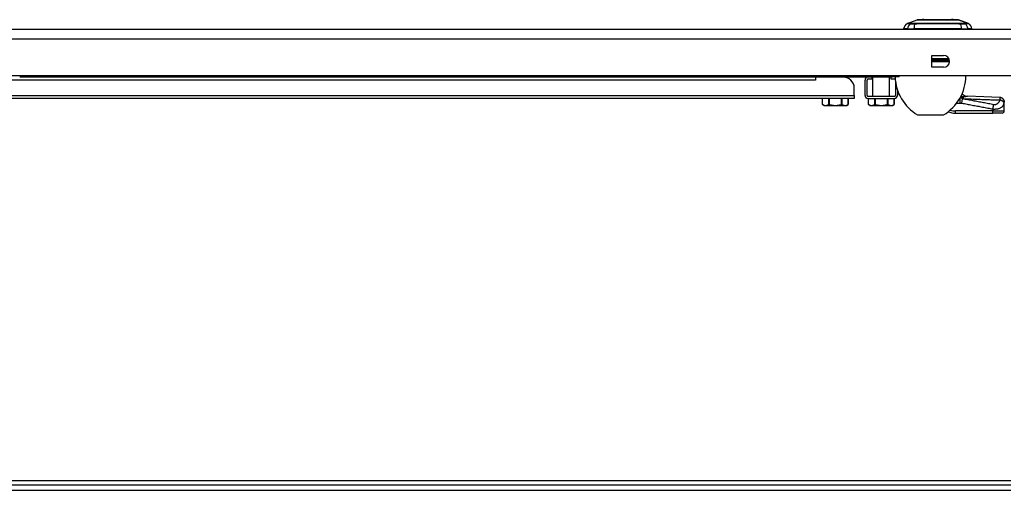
# Model space of a CAD drawing. Header units: inches. Extents: x 6 to 216, y 11 to 118.
# Tile 165 of 212: x 24 to 41, y 80 to 88. Entities that reach past the tile are written whole.
import ezdxf

# ---------------------------------------------------------------- set-up
doc = ezdxf.new("R2010")
doc.units = ezdxf.units.IN
doc.header["$MEASUREMENT"] = 0
doc.layers.add('Visible Edges(ANSI)', color=7, linetype='Continuous', lineweight=25)
doc.layers.add('Visible Tangent Edges(ANSI)', color=7, linetype='Continuous', lineweight=25)

msp = doc.modelspace()

# ---------------------------------------------------------------- linework, layer by layer
at = {"layer": 'Visible Edges(ANSI)'}
for p, q in [((39.512, 87.684), (39.686, 87.752)), ((40.4, 87.752), (40.574, 87.684)), ((41.306, 87.582), (5.71, 87.582)), ((39.521, 87.597), (39.453, 87.597)), ((39.521, 87.597), (39.631, 87.597)), ((40.455, 87.597), (39.631, 87.597)), ((40.455, 87.597), (40.566, 87.597)), ((40.634, 87.597), (40.566, 87.597)), ((39.94, 86.93), (39.94, 87.133)), ((39.94, 87.133), (40.143, 87.133)), ((40.143, 86.93), (39.94, 86.93)), ((41.306, 86.782), (5.71, 86.782)), ((24.173, 86.764), (39.253, 86.764)), ((37.929, 86.764), (37.929, 86.71)), ((37.929, 86.758), (37.93, 86.758)), ((37.93, 86.71), (37.929, 86.71)), ((37.929, 86.71), (37.929, 86.71)), ((37.93, 86.764), (37.93, 86.71)), ((38.417, 86.763), (38.417, 86.764)), ((38.45, 86.758), (38.467, 86.758)), ((38.717, 86.758), (38.467, 86.758)), ((38.717, 86.758), (38.717, 86.764)), ((38.785, 86.443), (38.785, 86.71)), ((38.821, 86.443), (38.821, 86.71)), ((38.839, 86.728), (38.901, 86.728)), ((38.901, 86.764), (38.901, 86.728)), ((38.922, 86.425), (38.922, 86.764)), ((39.211, 86.425), (39.211, 86.764)), ((39.231, 86.764), (39.231, 86.728)), ((39.231, 86.728), (39.293, 86.728)), ((39.378, 86.764), (39.253, 86.764)), ((39.311, 86.691), (39.311, 86.443)), ((39.378, 86.764), (39.378, 86.782)), ((38.599, 86.443), (38.599, 86.567)), ((39.347, 86.535), (39.347, 86.443)), ((38.599, 86.389), (23.89, 86.389)), ((38.049, 86.286), (38.049, 86.389)), ((38.495, 86.286), (38.495, 86.389)), ((38.599, 86.443), (38.599, 86.389)), ((39.293, 86.425), (38.839, 86.425)), ((38.839, 86.389), (39.293, 86.389)), ((38.843, 86.286), (38.843, 86.389)), ((39.289, 86.286), (39.289, 86.389)), ((41.193, 86.328), (41.193, 86.329)), ((41.193, 86.176), (41.193, 86.328)), ((38.076, 86.271), (38.049, 86.286)), ((38.076, 86.271), (38.102, 86.271)), ((38.102, 86.271), (38.272, 86.271)), ((38.272, 86.271), (38.442, 86.271)), ((38.442, 86.271), (38.468, 86.271)), ((38.468, 86.271), (38.495, 86.286)), ((38.87, 86.271), (38.843, 86.286)), ((38.87, 86.271), (38.897, 86.271)), ((38.897, 86.271), (39.066, 86.271)), ((39.066, 86.271), (39.236, 86.271)), ((39.236, 86.271), (39.262, 86.271)), ((39.262, 86.271), (39.289, 86.286)), ((40.347, 86.137), (40.996, 86.137)), ((41.153, 86.137), (40.996, 86.137)), ((40.134, 86.104), (39.7, 86.104)), ((41.306, 79.779), (5.71, 79.779)), ((5.71, 79.711), (41.306, 79.711))]:
    msp.add_line(p, q, dxfattribs=at)
at = {"layer": 'Visible Edges(ANSI)', "flags": 128}
for points in [[(40.398, 87.752), (40.398, 87.752), (40.397, 87.752), (40.394, 87.752), (40.391, 87.752), (40.388, 87.752), (40.383, 87.752), (40.378, 87.752), (40.371, 87.752), (40.364, 87.752), (40.356, 87.752), (40.348, 87.752), (40.338, 87.752), (40.328, 87.752), (40.318, 87.752), (40.306, 87.753), (40.294, 87.753), (40.282, 87.753), (40.269, 87.752), (40.255, 87.752), (40.241, 87.752), (40.226, 87.752), (40.211, 87.752), (40.195, 87.752), (40.179, 87.752), (40.163, 87.752), (40.146, 87.752), (40.129, 87.752), (40.112, 87.752), (40.095, 87.752), (40.078, 87.752), (40.06, 87.752), (40.043, 87.752), (40.025, 87.752), (40.008, 87.752), (39.991, 87.752), (39.974, 87.752), (39.957, 87.752), (39.94, 87.752), (39.923, 87.752), (39.907, 87.752), (39.891, 87.752), (39.875, 87.752), (39.86, 87.752), (39.845, 87.752), (39.831, 87.752), (39.817, 87.752), (39.804, 87.753), (39.792, 87.753), (39.78, 87.753), (39.768, 87.752), (39.758, 87.752), (39.748, 87.752), (39.739, 87.752), (39.73, 87.752), (39.722, 87.752), (39.715, 87.752), (39.709, 87.752), (39.703, 87.752), (39.699, 87.752), (39.695, 87.752), (39.692, 87.752), (39.69, 87.752), (39.689, 87.752), (39.688, 87.752)], [(40.463, 86.471), (40.475, 86.461), (40.488, 86.451), (40.502, 86.443), (40.516, 86.437), (40.529, 86.432), (40.541, 86.43), (40.551, 86.428), (40.559, 86.428)], [(41.116, 86.409), (40.838, 86.417), (40.559, 86.428)], [(41.116, 86.409), (41.131, 86.407), (41.145, 86.402), (41.159, 86.395), (41.17, 86.385), (41.18, 86.373), (41.187, 86.359), (41.191, 86.345), (41.193, 86.329)], [(38.051, 86.285), (38.051, 86.285), (38.051, 86.285), (38.051, 86.285), (38.051, 86.285), (38.051, 86.285), (38.05, 86.286), (38.05, 86.286), (38.05, 86.286), (38.05, 86.286), (38.05, 86.286), (38.05, 86.286), (38.05, 86.286), (38.049, 86.286), (38.049, 86.286), (38.049, 86.286), (38.049, 86.286), (38.049, 86.286), (38.049, 86.286), (38.049, 86.286), (38.049, 86.286), (38.049, 86.286), (38.049, 86.286), (38.049, 86.286), (38.049, 86.286)], [(38.051, 86.285), (38.054, 86.284), (38.056, 86.283), (38.058, 86.281), (38.061, 86.28), (38.063, 86.279), (38.065, 86.279), (38.067, 86.278), (38.069, 86.277), (38.071, 86.276), (38.073, 86.275), (38.076, 86.275), (38.078, 86.274), (38.08, 86.274), (38.082, 86.273), (38.084, 86.273), (38.086, 86.272), (38.088, 86.272), (38.09, 86.271), (38.092, 86.271), (38.094, 86.271), (38.096, 86.271), (38.098, 86.271), (38.1, 86.271), (38.102, 86.271)], [(38.102, 86.271), (38.104, 86.271), (38.106, 86.271), (38.109, 86.271), (38.111, 86.271), (38.113, 86.271), (38.115, 86.271), (38.117, 86.272), (38.119, 86.272), (38.121, 86.273), (38.123, 86.273), (38.125, 86.274), (38.127, 86.274), (38.129, 86.275), (38.131, 86.275), (38.133, 86.276), (38.136, 86.277), (38.138, 86.278), (38.14, 86.279), (38.142, 86.279), (38.144, 86.28), (38.146, 86.281), (38.149, 86.283), (38.151, 86.284), (38.153, 86.285)], [(38.17, 86.285), (38.169, 86.285), (38.169, 86.285), (38.168, 86.286), (38.167, 86.286), (38.166, 86.286), (38.165, 86.286), (38.164, 86.286), (38.164, 86.286), (38.163, 86.286), (38.162, 86.286), (38.161, 86.286), (38.16, 86.286), (38.16, 86.286), (38.159, 86.286), (38.158, 86.286), (38.158, 86.286), (38.157, 86.286), (38.156, 86.286), (38.156, 86.286), (38.155, 86.286), (38.155, 86.286), (38.154, 86.285), (38.154, 86.285), (38.153, 86.285)], [(38.17, 86.285), (38.175, 86.284), (38.179, 86.283), (38.184, 86.281), (38.188, 86.28), (38.193, 86.279), (38.197, 86.279), (38.201, 86.278), (38.206, 86.277), (38.21, 86.276), (38.214, 86.275), (38.218, 86.275), (38.223, 86.274), (38.227, 86.274), (38.231, 86.273), (38.235, 86.273), (38.239, 86.272), (38.243, 86.272), (38.247, 86.271), (38.251, 86.271), (38.256, 86.271), (38.26, 86.271), (38.264, 86.271), (38.268, 86.271), (38.272, 86.271)], [(38.272, 86.271), (38.276, 86.271), (38.28, 86.271), (38.284, 86.271), (38.288, 86.271), (38.293, 86.271), (38.297, 86.271), (38.301, 86.272), (38.305, 86.272), (38.309, 86.273), (38.313, 86.273), (38.317, 86.274), (38.321, 86.274), (38.326, 86.275), (38.33, 86.275), (38.334, 86.276), (38.338, 86.277), (38.343, 86.278), (38.347, 86.279), (38.351, 86.279), (38.356, 86.28), (38.36, 86.281), (38.365, 86.283), (38.369, 86.284), (38.374, 86.285)], [(38.391, 86.285), (38.39, 86.285), (38.39, 86.285), (38.389, 86.286), (38.389, 86.286), (38.388, 86.286), (38.388, 86.286), (38.387, 86.286), (38.386, 86.286), (38.386, 86.286), (38.385, 86.286), (38.384, 86.286), (38.384, 86.286), (38.383, 86.286), (38.382, 86.286), (38.381, 86.286), (38.38, 86.286), (38.38, 86.286), (38.379, 86.286), (38.378, 86.286), (38.377, 86.286), (38.376, 86.286), (38.375, 86.285), (38.375, 86.285), (38.374, 86.285)], [(38.391, 86.285), (38.393, 86.284), (38.395, 86.283), (38.398, 86.281), (38.4, 86.28), (38.402, 86.279), (38.404, 86.279), (38.406, 86.278), (38.408, 86.277), (38.411, 86.276), (38.413, 86.275), (38.415, 86.275), (38.417, 86.274), (38.419, 86.274), (38.421, 86.273), (38.423, 86.273), (38.425, 86.272), (38.427, 86.272), (38.429, 86.271), (38.431, 86.271), (38.433, 86.271), (38.435, 86.271), (38.437, 86.271), (38.44, 86.271), (38.442, 86.271)], [(38.442, 86.271), (38.444, 86.271), (38.446, 86.271), (38.448, 86.271), (38.45, 86.271), (38.452, 86.271), (38.454, 86.271), (38.456, 86.272), (38.458, 86.272), (38.46, 86.273), (38.462, 86.273), (38.464, 86.274), (38.466, 86.274), (38.468, 86.275), (38.471, 86.275), (38.473, 86.276), (38.475, 86.277), (38.477, 86.278), (38.479, 86.279), (38.481, 86.279), (38.483, 86.28), (38.486, 86.281), (38.488, 86.283), (38.49, 86.284), (38.492, 86.285)], [(38.495, 86.286), (38.495, 86.286), (38.495, 86.286), (38.495, 86.286), (38.495, 86.286), (38.495, 86.286), (38.495, 86.286), (38.495, 86.286), (38.495, 86.286), (38.495, 86.286), (38.495, 86.286), (38.495, 86.286), (38.494, 86.286), (38.494, 86.286), (38.494, 86.286), (38.494, 86.286), (38.494, 86.286), (38.494, 86.286), (38.494, 86.286), (38.493, 86.285), (38.493, 86.285), (38.493, 86.285), (38.493, 86.285), (38.493, 86.285), (38.492, 86.285)], [(38.846, 86.285), (38.846, 86.285), (38.845, 86.285), (38.845, 86.285), (38.845, 86.285), (38.845, 86.285), (38.845, 86.286), (38.844, 86.286), (38.844, 86.286), (38.844, 86.286), (38.844, 86.286), (38.844, 86.286), (38.844, 86.286), (38.844, 86.286), (38.844, 86.286), (38.843, 86.286), (38.843, 86.286), (38.843, 86.286), (38.843, 86.286), (38.843, 86.286), (38.843, 86.286), (38.843, 86.286), (38.843, 86.286), (38.843, 86.286), (38.843, 86.286)], [(38.846, 86.285), (38.848, 86.284), (38.85, 86.283), (38.853, 86.281), (38.855, 86.28), (38.857, 86.279), (38.859, 86.279), (38.861, 86.278), (38.863, 86.277), (38.866, 86.276), (38.868, 86.275), (38.87, 86.275), (38.872, 86.274), (38.874, 86.274), (38.876, 86.273), (38.878, 86.273), (38.88, 86.272), (38.882, 86.272), (38.884, 86.271), (38.886, 86.271), (38.888, 86.271), (38.89, 86.271), (38.892, 86.271), (38.895, 86.271), (38.897, 86.271)], [(38.897, 86.271), (38.899, 86.271), (38.901, 86.271), (38.903, 86.271), (38.905, 86.271), (38.907, 86.271), (38.909, 86.271), (38.911, 86.272), (38.913, 86.272), (38.915, 86.273), (38.917, 86.273), (38.919, 86.274), (38.921, 86.274), (38.923, 86.275), (38.925, 86.275), (38.928, 86.276), (38.93, 86.277), (38.932, 86.278), (38.934, 86.279), (38.936, 86.279), (38.938, 86.28), (38.941, 86.281), (38.943, 86.283), (38.945, 86.284), (38.947, 86.285)], [(38.964, 86.285), (38.964, 86.285), (38.963, 86.285), (38.962, 86.286), (38.961, 86.286), (38.96, 86.286), (38.959, 86.286), (38.959, 86.286), (38.958, 86.286), (38.957, 86.286), (38.956, 86.286), (38.955, 86.286), (38.955, 86.286), (38.954, 86.286), (38.953, 86.286), (38.953, 86.286), (38.952, 86.286), (38.951, 86.286), (38.951, 86.286), (38.95, 86.286), (38.949, 86.286), (38.949, 86.286), (38.948, 86.285), (38.948, 86.285), (38.947, 86.285)], [(38.964, 86.285), (38.969, 86.284), (38.974, 86.283), (38.978, 86.281), (38.983, 86.28), (38.987, 86.279), (38.991, 86.279), (38.996, 86.278), (39, 86.277), (39.004, 86.276), (39.008, 86.275), (39.013, 86.275), (39.017, 86.274), (39.021, 86.274), (39.025, 86.273), (39.029, 86.273), (39.033, 86.272), (39.037, 86.272), (39.042, 86.271), (39.046, 86.271), (39.05, 86.271), (39.054, 86.271), (39.058, 86.271), (39.062, 86.271), (39.066, 86.271)], [(39.066, 86.271), (39.07, 86.271), (39.074, 86.271), (39.079, 86.271), (39.083, 86.271), (39.087, 86.271), (39.091, 86.271), (39.095, 86.272), (39.099, 86.272), (39.103, 86.273), (39.107, 86.273), (39.111, 86.274), (39.116, 86.274), (39.12, 86.275), (39.124, 86.275), (39.128, 86.276), (39.133, 86.277), (39.137, 86.278), (39.141, 86.279), (39.145, 86.279), (39.15, 86.28), (39.154, 86.281), (39.159, 86.283), (39.163, 86.284), (39.168, 86.285)], [(39.185, 86.285), (39.185, 86.285), (39.184, 86.285), (39.184, 86.286), (39.183, 86.286), (39.182, 86.286), (39.182, 86.286), (39.181, 86.286), (39.181, 86.286), (39.18, 86.286), (39.179, 86.286), (39.178, 86.286), (39.178, 86.286), (39.177, 86.286), (39.176, 86.286), (39.175, 86.286), (39.175, 86.286), (39.174, 86.286), (39.173, 86.286), (39.172, 86.286), (39.171, 86.286), (39.17, 86.286), (39.17, 86.285), (39.169, 86.285), (39.168, 86.285)], [(39.185, 86.285), (39.187, 86.284), (39.19, 86.283), (39.192, 86.281), (39.194, 86.28), (39.196, 86.279), (39.198, 86.279), (39.201, 86.278), (39.203, 86.277), (39.205, 86.276), (39.207, 86.275), (39.209, 86.275), (39.211, 86.274), (39.213, 86.274), (39.215, 86.273), (39.217, 86.273), (39.219, 86.272), (39.221, 86.272), (39.223, 86.271), (39.226, 86.271), (39.228, 86.271), (39.23, 86.271), (39.232, 86.271), (39.234, 86.271), (39.236, 86.271)], [(39.236, 86.271), (39.238, 86.271), (39.24, 86.271), (39.242, 86.271), (39.244, 86.271), (39.246, 86.271), (39.248, 86.271), (39.25, 86.272), (39.252, 86.272), (39.254, 86.273), (39.256, 86.273), (39.258, 86.274), (39.261, 86.274), (39.263, 86.275), (39.265, 86.275), (39.267, 86.276), (39.269, 86.277), (39.271, 86.278), (39.273, 86.279), (39.275, 86.279), (39.278, 86.28), (39.28, 86.281), (39.282, 86.283), (39.284, 86.284), (39.287, 86.285)], [(39.289, 86.286), (39.289, 86.286), (39.289, 86.286), (39.289, 86.286), (39.289, 86.286), (39.289, 86.286), (39.289, 86.286), (39.289, 86.286), (39.289, 86.286), (39.289, 86.286), (39.289, 86.286), (39.289, 86.286), (39.289, 86.286), (39.289, 86.286), (39.288, 86.286), (39.288, 86.286), (39.288, 86.286), (39.288, 86.286), (39.288, 86.286), (39.288, 86.285), (39.287, 86.285), (39.287, 86.285), (39.287, 86.285), (39.287, 86.285), (39.287, 86.285)]]:
    msp.add_lwpolyline(points, dxfattribs=at)
at = {"layer": 'Visible Edges(ANSI)'}
for centre, radius, start, end in [((39.57, 87.581), 0.118, 119.7291, 172.0587), ((39.516, 87.675), 0.00984, 111.2505, 119.7291), ((39.688, 87.747), 0.00492, 90.2088, 111.2505), ((40.398, 87.747), 0.00492, 68.7495, 89.7912), ((40.57, 87.675), 0.00984, 60.2709, 68.7495), ((40.517, 87.581), 0.118, 7.9413, 60.2709), ((39.512, 87.605), 0.0394, 191.537, 216.8699), ((40.575, 87.605), 0.0394, 323.1301, 348.463), ((40.143, 87.032), 0.102, 270, 90), ((38.402, 86.567), 0.197, 0, 90), ((38.839, 86.71), 0.0539, 90, 180), ((38.839, 86.71), 0.018, 90, 180), ((39.293, 86.71), 0.0538, 76.9504, 90), ((39.293, 86.71), 0.018, 34.3362, 90), ((40.105, 86.791), 0.8, 181.9806, 238.9551), ((39.729, 86.791), 0.8, 301.0449, 359.3089), ((40.624, 86.586), 0.197, 215.271, 217.2505), ((38.839, 86.443), 0.0539, 180, 270), ((38.839, 86.443), 0.018, 180, 270), ((39.293, 86.443), 0.018, 270, 0), ((39.293, 86.443), 0.0539, 270, 0), ((40.347, 86.452), 0.315, 246.909, 270), ((41.153, 86.176), 0.0394, 270, 0), ((39.7, 86.119), 0.0156, 238.9551, 270), ((40.134, 86.119), 0.0156, 270, 301.0449)]:
    msp.add_arc(centre, radius, start, end, dxfattribs=at)
at = {"layer": 'Visible Tangent Edges(ANSI)'}
for p, q in [((39.578, 87.684), (39.578, 87.684)), ((39.651, 87.684), (39.651, 87.684)), ((40.574, 87.684), (40.4, 87.752)), ((40.436, 87.684), (40.435, 87.684)), ((40.509, 87.684), (40.509, 87.684)), ((5.71, 87.421), (41.306, 87.421)), ((40.234, 87.075), (39.94, 87.075)), ((39.94, 87.061), (40.24, 87.061)), ((39.94, 87.038), (40.244, 87.038)), ((40.244, 87.023), (39.94, 87.023)), ((37.929, 86.71), (23.892, 86.71)), ((38.467, 86.764), (38.467, 86.758)), ((39.253, 86.782), (39.253, 86.764)), ((23.891, 86.443), (38.599, 86.443)), ((38.051, 86.285), (38.051, 86.389)), ((38.153, 86.389), (38.153, 86.285)), ((38.17, 86.285), (38.17, 86.389)), ((38.374, 86.389), (38.374, 86.285)), ((38.391, 86.285), (38.391, 86.389)), ((38.492, 86.389), (38.492, 86.285)), ((38.846, 86.285), (38.846, 86.389)), ((38.947, 86.389), (38.947, 86.285)), ((38.964, 86.285), (38.964, 86.389)), ((39.168, 86.389), (39.168, 86.285)), ((39.185, 86.285), (39.185, 86.389)), ((39.287, 86.389), (39.287, 86.285)), ((40.37, 86.312), (40.429, 86.312)), ((40.429, 86.312), (40.429, 86.404)), ((40.434, 86.412), (40.437, 86.412)), ((40.437, 86.412), (40.437, 86.415)), ((40.458, 86.309), (40.472, 86.384)), ((40.347, 86.137), (40.347, 86.176)), ((40.996, 86.176), (40.347, 86.176)), ((40.996, 86.209), (40.996, 86.176)), ((40.996, 86.137), (40.996, 86.176)), ((40.996, 86.176), (41.193, 86.176)), ((39.692, 86.106), (40.142, 86.106)), ((5.71, 79.618), (41.306, 79.618))]:
    msp.add_line(p, q, dxfattribs=at)
at = {"layer": 'Visible Tangent Edges(ANSI)', "flags": 128}
for points in [[(39.511, 87.684), (39.511, 87.684), (39.512, 87.684), (39.512, 87.684), (39.513, 87.684), (39.514, 87.684), (39.515, 87.684), (39.517, 87.684), (39.518, 87.684), (39.52, 87.684), (39.522, 87.684), (39.525, 87.684), (39.527, 87.684), (39.53, 87.684), (39.533, 87.684), (39.536, 87.684), (39.54, 87.684), (39.544, 87.684), (39.548, 87.684), (39.552, 87.684), (39.556, 87.684), (39.561, 87.683), (39.565, 87.683), (39.57, 87.683), (39.576, 87.683)], [(39.578, 87.684), (39.572, 87.684), (39.567, 87.684), (39.562, 87.684), (39.558, 87.684), (39.553, 87.684), (39.549, 87.684), (39.545, 87.684), (39.542, 87.684), (39.538, 87.684), (39.535, 87.684), (39.532, 87.684), (39.529, 87.684), (39.526, 87.684), (39.524, 87.684), (39.522, 87.684), (39.52, 87.684), (39.518, 87.684), (39.516, 87.684), (39.515, 87.684), (39.514, 87.684), (39.513, 87.684), (39.513, 87.684), (39.512, 87.684), (39.512, 87.684)], [(39.576, 87.683), (39.577, 87.683), (39.579, 87.683), (39.581, 87.683), (39.583, 87.683), (39.585, 87.683), (39.587, 87.683), (39.59, 87.683), (39.592, 87.683), (39.595, 87.683), (39.598, 87.683), (39.601, 87.683), (39.604, 87.683), (39.607, 87.683), (39.611, 87.683), (39.614, 87.683), (39.618, 87.683), (39.622, 87.683), (39.625, 87.683), (39.629, 87.683), (39.633, 87.683), (39.637, 87.683), (39.642, 87.683), (39.646, 87.683), (39.65, 87.683)], [(39.651, 87.684), (39.647, 87.684), (39.642, 87.684), (39.638, 87.684), (39.634, 87.684), (39.631, 87.684), (39.627, 87.684), (39.623, 87.684), (39.619, 87.684), (39.616, 87.684), (39.612, 87.684), (39.609, 87.684), (39.606, 87.684), (39.603, 87.684), (39.6, 87.684), (39.597, 87.684), (39.594, 87.684), (39.592, 87.684), (39.589, 87.684), (39.587, 87.684), (39.585, 87.684), (39.583, 87.684), (39.581, 87.684), (39.579, 87.684), (39.578, 87.684)], [(39.65, 87.683), (39.682, 87.683), (39.714, 87.684), (39.746, 87.684), (39.779, 87.684), (39.811, 87.684), (39.844, 87.684), (39.877, 87.684), (39.911, 87.684), (39.944, 87.684), (39.977, 87.684), (40.011, 87.684), (40.044, 87.684), (40.077, 87.684), (40.11, 87.684), (40.144, 87.684), (40.177, 87.684), (40.21, 87.684), (40.243, 87.684), (40.276, 87.684), (40.308, 87.684), (40.341, 87.684), (40.373, 87.684), (40.405, 87.683), (40.436, 87.683)], [(40.435, 87.684), (40.404, 87.684), (40.372, 87.684), (40.34, 87.684), (40.308, 87.684), (40.275, 87.684), (40.242, 87.684), (40.21, 87.684), (40.177, 87.684), (40.143, 87.684), (40.11, 87.684), (40.077, 87.684), (40.044, 87.684), (40.011, 87.684), (39.977, 87.684), (39.944, 87.684), (39.911, 87.684), (39.878, 87.684), (39.845, 87.684), (39.812, 87.684), (39.779, 87.684), (39.747, 87.684), (39.715, 87.684), (39.683, 87.684), (39.651, 87.684)], [(39.686, 87.752), (39.686, 87.752), (39.687, 87.752), (39.688, 87.752), (39.689, 87.752), (39.69, 87.752), (39.692, 87.752), (39.694, 87.752), (39.696, 87.752), (39.698, 87.752), (39.701, 87.752), (39.704, 87.752), (39.708, 87.752), (39.711, 87.752), (39.715, 87.752), (39.719, 87.752), (39.724, 87.752), (39.729, 87.752), (39.734, 87.752), (39.739, 87.752), (39.744, 87.752), (39.75, 87.752), (39.756, 87.752), (39.762, 87.752), (39.769, 87.752)], [(39.769, 87.752), (39.77, 87.752), (39.772, 87.752), (39.774, 87.752), (39.776, 87.752), (39.778, 87.752), (39.78, 87.752), (39.781, 87.752), (39.783, 87.752), (39.785, 87.752), (39.787, 87.752), (39.789, 87.752), (39.791, 87.752), (39.793, 87.752), (39.795, 87.752), (39.797, 87.752), (39.799, 87.752), (39.801, 87.752), (39.803, 87.752), (39.805, 87.752), (39.807, 87.752), (39.809, 87.752), (39.811, 87.752), (39.814, 87.752), (39.816, 87.752)], [(39.816, 87.752), (39.832, 87.752), (39.849, 87.752), (39.866, 87.752), (39.884, 87.752), (39.903, 87.752), (39.922, 87.752), (39.942, 87.752), (39.962, 87.752), (39.982, 87.752), (40.002, 87.752), (40.023, 87.752), (40.043, 87.752), (40.064, 87.752), (40.084, 87.752), (40.105, 87.752), (40.125, 87.752), (40.145, 87.752), (40.164, 87.752), (40.183, 87.752), (40.202, 87.752), (40.22, 87.752), (40.238, 87.752), (40.255, 87.752), (40.271, 87.752)], [(40.271, 87.752), (40.273, 87.752), (40.275, 87.752), (40.277, 87.752), (40.279, 87.752), (40.281, 87.752), (40.283, 87.752), (40.285, 87.752), (40.287, 87.752), (40.289, 87.752), (40.291, 87.752), (40.293, 87.752), (40.295, 87.752), (40.297, 87.752), (40.299, 87.752), (40.301, 87.752), (40.303, 87.752), (40.305, 87.752), (40.307, 87.752), (40.309, 87.752), (40.311, 87.752), (40.312, 87.752), (40.314, 87.752), (40.316, 87.752), (40.318, 87.752)], [(40.318, 87.752), (40.324, 87.752), (40.33, 87.752), (40.336, 87.752), (40.342, 87.752), (40.348, 87.752), (40.353, 87.752), (40.358, 87.752), (40.363, 87.752), (40.367, 87.752), (40.371, 87.752), (40.375, 87.752), (40.379, 87.752), (40.382, 87.752), (40.385, 87.752), (40.388, 87.752), (40.391, 87.752), (40.393, 87.752), (40.395, 87.752), (40.396, 87.752), (40.398, 87.752), (40.399, 87.752), (40.399, 87.752), (40.4, 87.752), (40.4, 87.752)], [(40.509, 87.684), (40.507, 87.684), (40.505, 87.684), (40.504, 87.684), (40.502, 87.684), (40.499, 87.684), (40.497, 87.684), (40.495, 87.684), (40.492, 87.684), (40.489, 87.684), (40.487, 87.684), (40.484, 87.684), (40.481, 87.684), (40.477, 87.684), (40.474, 87.684), (40.471, 87.684), (40.467, 87.684), (40.463, 87.684), (40.46, 87.684), (40.456, 87.684), (40.452, 87.684), (40.448, 87.684), (40.444, 87.684), (40.44, 87.684), (40.436, 87.684)], [(40.436, 87.683), (40.441, 87.683), (40.445, 87.683), (40.449, 87.683), (40.453, 87.683), (40.457, 87.683), (40.461, 87.683), (40.465, 87.683), (40.468, 87.683), (40.472, 87.683), (40.476, 87.683), (40.479, 87.683), (40.482, 87.683), (40.485, 87.683), (40.488, 87.683), (40.491, 87.683), (40.494, 87.683), (40.497, 87.683), (40.499, 87.683), (40.502, 87.683), (40.504, 87.683), (40.506, 87.683), (40.508, 87.683), (40.509, 87.683), (40.511, 87.683)], [(40.574, 87.684), (40.574, 87.684), (40.574, 87.684), (40.573, 87.684), (40.572, 87.684), (40.571, 87.684), (40.57, 87.684), (40.568, 87.684), (40.567, 87.684), (40.565, 87.684), (40.563, 87.684), (40.56, 87.684), (40.558, 87.684), (40.555, 87.684), (40.552, 87.684), (40.548, 87.684), (40.545, 87.684), (40.541, 87.684), (40.537, 87.684), (40.533, 87.684), (40.529, 87.684), (40.524, 87.684), (40.519, 87.684), (40.514, 87.684), (40.509, 87.684)], [(40.511, 87.683), (40.516, 87.683), (40.521, 87.683), (40.526, 87.683), (40.53, 87.684), (40.535, 87.684), (40.539, 87.684), (40.543, 87.684), (40.546, 87.684), (40.55, 87.684), (40.553, 87.684), (40.556, 87.684), (40.559, 87.684), (40.562, 87.684), (40.564, 87.684), (40.566, 87.684), (40.568, 87.684), (40.57, 87.684), (40.571, 87.684), (40.573, 87.684), (40.574, 87.684), (40.574, 87.684), (40.575, 87.684), (40.575, 87.684), (40.575, 87.684)], [(40.429, 86.312), (40.431, 86.312), (40.432, 86.312), (40.433, 86.312), (40.434, 86.311), (40.435, 86.311), (40.437, 86.311), (40.438, 86.311), (40.439, 86.311), (40.44, 86.311), (40.441, 86.311), (40.443, 86.311), (40.444, 86.311), (40.445, 86.311), (40.446, 86.311), (40.447, 86.311), (40.449, 86.311), (40.45, 86.31), (40.451, 86.31), (40.452, 86.31), (40.454, 86.31), (40.455, 86.31), (40.456, 86.31), (40.457, 86.309), (40.458, 86.309)], [(40.472, 86.384), (40.471, 86.385), (40.469, 86.386), (40.467, 86.388), (40.466, 86.389), (40.464, 86.39), (40.462, 86.392), (40.46, 86.393), (40.459, 86.394), (40.457, 86.395), (40.455, 86.396), (40.454, 86.397), (40.452, 86.398), (40.45, 86.399), (40.449, 86.4), (40.447, 86.401), (40.445, 86.402), (40.444, 86.403), (40.442, 86.404), (40.44, 86.405), (40.439, 86.405), (40.437, 86.406), (40.435, 86.407), (40.434, 86.408), (40.432, 86.408)], [(40.435, 86.414), (40.435, 86.414), (40.435, 86.414), (40.435, 86.414), (40.435, 86.414), (40.435, 86.414), (40.435, 86.414), (40.436, 86.414), (40.436, 86.414), (40.436, 86.414), (40.436, 86.414), (40.436, 86.414), (40.436, 86.414), (40.436, 86.414), (40.436, 86.414), (40.436, 86.414), (40.437, 86.414), (40.437, 86.414), (40.437, 86.414), (40.437, 86.414), (40.437, 86.414), (40.437, 86.414), (40.437, 86.414), (40.437, 86.414), (40.437, 86.415)], [(40.437, 86.415), (40.439, 86.415), (40.441, 86.416), (40.443, 86.416), (40.445, 86.417), (40.447, 86.417), (40.449, 86.418), (40.451, 86.418), (40.452, 86.419), (40.454, 86.419), (40.456, 86.42), (40.458, 86.42), (40.46, 86.42), (40.462, 86.421), (40.464, 86.421), (40.466, 86.422), (40.468, 86.422), (40.47, 86.422), (40.472, 86.423), (40.475, 86.423), (40.477, 86.423), (40.479, 86.424), (40.481, 86.424), (40.483, 86.424), (40.485, 86.425)], [(40.437, 86.412), (40.44, 86.411), (40.442, 86.41), (40.444, 86.409), (40.447, 86.408), (40.449, 86.407), (40.451, 86.406), (40.454, 86.405), (40.456, 86.404), (40.458, 86.403), (40.46, 86.402), (40.462, 86.401), (40.465, 86.4), (40.467, 86.399), (40.469, 86.398), (40.471, 86.397), (40.473, 86.396), (40.475, 86.395), (40.478, 86.394), (40.48, 86.393), (40.482, 86.392), (40.484, 86.391), (40.486, 86.389), (40.488, 86.388), (40.49, 86.387)], [(40.458, 86.309), (40.481, 86.305), (40.503, 86.301), (40.526, 86.297), (40.548, 86.292), (40.57, 86.288), (40.593, 86.284), (40.615, 86.28), (40.638, 86.276), (40.66, 86.271), (40.682, 86.267), (40.705, 86.263), (40.727, 86.259), (40.75, 86.255), (40.772, 86.251), (40.794, 86.246), (40.817, 86.242), (40.839, 86.238), (40.862, 86.234), (40.884, 86.23), (40.906, 86.225), (40.929, 86.221), (40.951, 86.217), (40.974, 86.213), (40.996, 86.209)], [(41.01, 86.283), (40.988, 86.287), (40.965, 86.292), (40.943, 86.296), (40.92, 86.3), (40.898, 86.304), (40.876, 86.308), (40.853, 86.313), (40.831, 86.317), (40.808, 86.321), (40.786, 86.325), (40.764, 86.329), (40.741, 86.333), (40.719, 86.338), (40.696, 86.342), (40.674, 86.346), (40.652, 86.35), (40.629, 86.354), (40.607, 86.359), (40.584, 86.363), (40.562, 86.367), (40.54, 86.371), (40.517, 86.375), (40.495, 86.379), (40.472, 86.384)], [(40.485, 86.425), (40.489, 86.425), (40.492, 86.425), (40.495, 86.425), (40.499, 86.426), (40.502, 86.426), (40.505, 86.426), (40.509, 86.426), (40.512, 86.427), (40.515, 86.427), (40.518, 86.427), (40.522, 86.427), (40.525, 86.427), (40.528, 86.427), (40.531, 86.428), (40.534, 86.428), (40.537, 86.428), (40.54, 86.428), (40.543, 86.428), (40.546, 86.428), (40.548, 86.428), (40.551, 86.428), (40.554, 86.428), (40.557, 86.428), (40.559, 86.428)], [(40.49, 86.387), (40.516, 86.386), (40.542, 86.385), (40.568, 86.384), (40.595, 86.383), (40.621, 86.382), (40.647, 86.381), (40.673, 86.38), (40.699, 86.379), (40.725, 86.378), (40.751, 86.377), (40.778, 86.376), (40.804, 86.375), (40.83, 86.375), (40.856, 86.374), (40.882, 86.373), (40.908, 86.372), (40.934, 86.371), (40.96, 86.37), (40.987, 86.369), (41.013, 86.369), (41.039, 86.368), (41.065, 86.367), (41.091, 86.366), (41.117, 86.366)], [(40.996, 86.209), (41.014, 86.208), (41.032, 86.208), (41.049, 86.209), (41.065, 86.211), (41.08, 86.213), (41.094, 86.216), (41.106, 86.22), (41.117, 86.224), (41.127, 86.228), (41.135, 86.233), (41.143, 86.238), (41.15, 86.243), (41.156, 86.248), (41.161, 86.254), (41.166, 86.259), (41.17, 86.265), (41.173, 86.271), (41.177, 86.276), (41.18, 86.282), (41.182, 86.288), (41.184, 86.294), (41.186, 86.301), (41.188, 86.307), (41.189, 86.313)], [(41.117, 86.366), (41.115, 86.36), (41.113, 86.355), (41.111, 86.35), (41.108, 86.345), (41.105, 86.34), (41.102, 86.335), (41.099, 86.33), (41.096, 86.326), (41.093, 86.321), (41.089, 86.317), (41.085, 86.312), (41.081, 86.308), (41.077, 86.304), (41.072, 86.3), (41.067, 86.297), (41.062, 86.293), (41.057, 86.29), (41.051, 86.288), (41.045, 86.285), (41.038, 86.283), (41.031, 86.282), (41.024, 86.282), (41.017, 86.282), (41.01, 86.283)], [(41.116, 86.409), (41.116, 86.409), (41.116, 86.409), (41.116, 86.409), (41.116, 86.409), (41.116, 86.409), (41.116, 86.409), (41.116, 86.409), (41.116, 86.409), (41.116, 86.409), (41.116, 86.408), (41.116, 86.408), (41.116, 86.408), (41.116, 86.408), (41.116, 86.408), (41.116, 86.408), (41.116, 86.408), (41.117, 86.408), (41.117, 86.408), (41.117, 86.408), (41.117, 86.408), (41.117, 86.407), (41.117, 86.407), (41.117, 86.407), (41.117, 86.407)], [(41.193, 86.328), (41.193, 86.333), (41.192, 86.337), (41.192, 86.342), (41.191, 86.347), (41.189, 86.351), (41.188, 86.356), (41.186, 86.361), (41.183, 86.365), (41.181, 86.37), (41.178, 86.374), (41.174, 86.378), (41.171, 86.382), (41.167, 86.386), (41.163, 86.389), (41.159, 86.392), (41.154, 86.395), (41.15, 86.398), (41.145, 86.4), (41.14, 86.402), (41.136, 86.404), (41.131, 86.405), (41.126, 86.406), (41.121, 86.407), (41.117, 86.407)], [(41.117, 86.407), (41.117, 86.406), (41.117, 86.405), (41.117, 86.405), (41.118, 86.404), (41.118, 86.402), (41.118, 86.401), (41.118, 86.4), (41.118, 86.398), (41.118, 86.397), (41.118, 86.395), (41.118, 86.393), (41.118, 86.391), (41.118, 86.39), (41.118, 86.388), (41.118, 86.386), (41.118, 86.384), (41.118, 86.382), (41.118, 86.38), (41.118, 86.378), (41.118, 86.375), (41.118, 86.373), (41.117, 86.371), (41.117, 86.368), (41.117, 86.366)], [(41.189, 86.313), (41.189, 86.315), (41.188, 86.318), (41.186, 86.32), (41.185, 86.323), (41.183, 86.325), (41.181, 86.328), (41.179, 86.33), (41.177, 86.333), (41.174, 86.336), (41.171, 86.338), (41.168, 86.341), (41.165, 86.343), (41.161, 86.346), (41.158, 86.348), (41.154, 86.35), (41.15, 86.352), (41.146, 86.354), (41.142, 86.356), (41.138, 86.358), (41.134, 86.36), (41.13, 86.362), (41.125, 86.363), (41.121, 86.364), (41.117, 86.366)], [(41.189, 86.313), (41.19, 86.314), (41.19, 86.315), (41.19, 86.315), (41.19, 86.316), (41.19, 86.317), (41.191, 86.318), (41.191, 86.319), (41.191, 86.319), (41.191, 86.32), (41.191, 86.321), (41.191, 86.321), (41.192, 86.322), (41.192, 86.323), (41.192, 86.323), (41.192, 86.324), (41.192, 86.325), (41.192, 86.325), (41.192, 86.326), (41.193, 86.326), (41.193, 86.327), (41.193, 86.327), (41.193, 86.328), (41.193, 86.328), (41.193, 86.328)], [(40.996, 86.209), (40.997, 86.212), (40.997, 86.215), (40.998, 86.219), (40.998, 86.222), (40.999, 86.225), (40.999, 86.229), (41, 86.232), (41.001, 86.235), (41.001, 86.239), (41.002, 86.242), (41.003, 86.245), (41.003, 86.248), (41.004, 86.252), (41.004, 86.255), (41.005, 86.258), (41.005, 86.261), (41.006, 86.264), (41.007, 86.267), (41.007, 86.27), (41.008, 86.273), (41.008, 86.275), (41.009, 86.278), (41.009, 86.281), (41.01, 86.283)]]:
    msp.add_lwpolyline(points, dxfattribs=at)
at = {"layer": 'Visible Tangent Edges(ANSI)'}
for centre, radius, start, end in [((40.398, 87.747), 0.00492, 68.7495, 89.7912), ((40.347, 86.452), 0.276, 251.1953, 270)]:
    msp.add_arc(centre, radius, start, end, dxfattribs=at)
for centre, major_axis, ratio, start_param, end_param in [((39.631, 87.581), (0, 0.118), 0.946806, 0.522838, 1.432195), ((39.58, 87.675), (0.00009, 0.00984), 0.948405, 0.290838, 0.531485), ((39.669, 87.581), (0, 0.118), 0.321806, 0.522838, 1.432195), ((39.652, 87.675), (-0.00003, 0.00984), 0.317047, 0.281217, 0.521863), ((40.435, 87.675), (0.00003, 0.00984), 0.317047, 5.761322, 6.001968), ((40.417, 87.581), (0, 0.118), 0.321806, 4.850991, 5.760348), ((40.506, 87.675), (-0.00009, 0.00984), 0.948405, 5.751701, 5.992347), ((40.455, 87.581), (0, 0.118), 0.946806, 4.850991, 5.760348), ((43.949, 85.917), (-3.672, 0.383), 0.123492, 5.999185, 6.003337), ((40.437, 86.583), (-0.096, 0.172), 0.627605, 2.397952, 2.411005), ((40.5, 86.611), (0.063, -0.186), 0.76978, 5.53385, 5.771273), ((43.968, 86.016), (-3.673, 0.28), 0.09119, 5.963131, 5.978489), ((40.476, 86.313), (0.005, 0.118), 0.119705, 5.400993, 5.962795)]:
    msp.add_ellipse(centre, major_axis=major_axis, ratio=ratio, start_param=start_param, end_param=end_param, dxfattribs=at)

doc.saveas('drawing.dxf')
